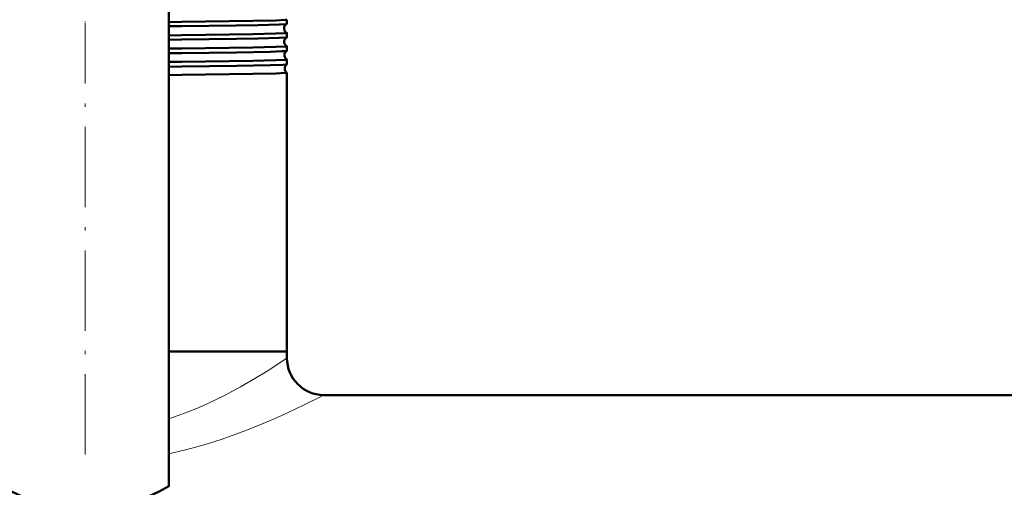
# Model space of a CAD drawing. Extents: x -2073 to 2460, y -1789 to 708.
# Tile 42 of 93: x 637 to 784, y -1636 to -1566. Entities that reach past the tile are written whole.
import ezdxf

# ---------------------------------------------------------------- set-up
doc = ezdxf.new("R2010")
doc.units = 0
doc.linetypes.add('DASHDOT', pattern=[18.5, 12, -3, 0.5, -3])

msp = doc.modelspace()

# ---------------------------------------------------------------- linework, layer by layer
at = {"color": 7, "lineweight": 50}
for p, q in [((659.07, -1635.66), (659.07, -1561.89)), ((659.07, -1566.24), (661.02, -1566.22)), ((676.72, -1566.5), (676.72, -1565.88)), ((659.07, -1566.87), (661.02, -1566.84)), ((676.72, -1568.52), (676.72, -1567.87)), ((659.07, -1568.23), (661.02, -1568.21)), ((659.07, -1568.89), (661.02, -1568.86)), ((659.07, -1570.21), (661.02, -1570.19)), ((659.07, -1570.9), (661.02, -1570.88)), ((676.71, -1570.54), (676.72, -1570.54)), ((676.72, -1570.54), (676.72, -1569.85)), ((659.07, -1572.19), (661.02, -1572.17)), ((676.72, -1571.83), (676.71, -1571.83)), ((676.72, -1572.56), (676.72, -1571.83)), ((659.07, -1572.93), (661.02, -1572.9)), ((676.71, -1572.56), (676.72, -1572.56)), ((676.72, -1573.81), (676.71, -1573.81)), ((676.72, -1615.5), (676.72, -1573.81)), ((659.07, -1574.17), (661.02, -1574.15)), ((661.02, -1615.5), (659.07, -1615.5)), ((676.72, -1615.5), (659.07, -1615.5)), ((676.72, -1615.5), (661.02, -1615.5)), ((676.72, -1616.5), (676.72, -1615.5)), ((868.57, -1622), (682.22, -1622))]:
    msp.add_line(p, q, dxfattribs=at)
at = {"color": 7, "linetype": 'DASHDOT', "lineweight": 18, "ltscale": 0.03884}
msp.add_line((646.57, -1567.65), (646.57, -1566.09), dxfattribs=at)
at = {"color": 7, "linetype": 'DASHDOT', "lineweight": 18}
msp.add_line((646.57, -1630.9), (646.57, -1566.83), dxfattribs=at)
at = {"color": 7, "linetype": 'DASHDOT', "lineweight": 18, "ltscale": 0.039807}
msp.add_line((646.57, -1569.67), (646.57, -1568.07), dxfattribs=at)
at = {"color": 7, "linetype": 'DASHDOT', "lineweight": 18, "ltscale": 0.040921}
msp.add_line((646.57, -1571.69), (646.57, -1570.05), dxfattribs=at)
at = {"color": 7, "lineweight": 50}
for points in [[(661.02, -1566.22), (671.6, -1566.07), (675.05, -1565.99), (676.52, -1565.92), (676.69, -1565.89), (676.71, -1565.89), (676.71, -1565.89), (676.71, -1565.88), (676.72, -1565.88)], [(661.02, -1566.84), (669.14, -1566.73), (672.39, -1566.68), (675.53, -1566.59), (676.53, -1566.54), (676.67, -1566.52), (676.71, -1566.51)], [(661.02, -1568.21), (671.6, -1568.05), (675.05, -1567.97), (676.52, -1567.9), (676.69, -1567.88), (676.71, -1567.87), (676.71, -1567.87), (676.71, -1567.87), (676.72, -1567.87)], [(661.02, -1568.86), (669.16, -1568.75), (672.41, -1568.69), (675.54, -1568.61), (676.54, -1568.55), (676.68, -1568.53), (676.71, -1568.52)], [(661.02, -1570.19), (671.6, -1570.04), (675.05, -1569.96), (676.52, -1569.89), (676.69, -1569.86), (676.71, -1569.86), (676.71, -1569.86), (676.71, -1569.85), (676.72, -1569.85)], [(661.02, -1570.88), (669.19, -1570.77), (674.27, -1570.67), (675.97, -1570.61), (676.47, -1570.58), (676.67, -1570.55), (676.7, -1570.55), (676.71, -1570.54)], [(661.02, -1572.17), (671.6, -1572.02), (675.05, -1571.94), (676.52, -1571.87), (676.69, -1571.84), (676.71, -1571.84), (676.71, -1571.84), (676.71, -1571.83), (676.72, -1571.83)], [(661.02, -1572.9), (669.21, -1572.79), (674.28, -1572.69), (676.16, -1572.62), (676.63, -1572.58), (676.7, -1572.57), (676.71, -1572.56)], [(661.02, -1574.15), (671.6, -1574), (675.05, -1573.92), (676.52, -1573.85), (676.69, -1573.82), (676.71, -1573.82), (676.71, -1573.81), (676.71, -1573.81), (676.72, -1573.81)]]:
    msp.add_lwpolyline(points, dxfattribs=at)
at = {"color": 7, "lineweight": 18}
for points in [[(659.07, -1625.56), (660.46, -1625.08), (661.81, -1624.57), (663.33, -1623.96), (664.79, -1623.31), (667.38, -1622.06), (669.79, -1620.77), (671.94, -1619.53), (673.78, -1618.41), (676.72, -1616.5)], [(659.07, -1630.8), (661.75, -1630.16), (664.35, -1629.44), (666.86, -1628.64), (668.67, -1628.02), (670.41, -1627.37), (672.31, -1626.62), (674.11, -1625.86), (675.95, -1625.05), (679.1, -1623.57), (682.22, -1622)]]:
    msp.add_lwpolyline(points, dxfattribs=at)
at = {"color": 7, "lineweight": 50}
for centre, radius, start, end in [((677.02, -1567.18), 0.743, 114.6955, 187.0738), ((676.7, -1566.5), 0.0117, 281.8731, 339.3227), ((677.02, -1567.19), 0.742, 186.8602, 245.3779), ((676.7, -1567.87), 0.0115, 20.8385, 78.4599), ((677.05, -1569.18), 0.744, 117.5499, 187.0528), ((677.05, -1569.19), 0.743, 186.8923, 242.5147), ((676.71, -1568.52), 0.00962, 285.9345, 343.1787), ((677.09, -1571.18), 0.744, 120.5158, 187.04), ((676.71, -1569.85), 0.00926, 16.5559, 74.1981), ((677.09, -1571.19), 0.743, 186.9091, 239.5376), ((677.12, -1573.18), 0.745, 123.6108, 187.0226), ((677.12, -1573.19), 0.744, 186.9247, 236.4417), ((682.22, -1616.5), 5.5, 180, 270), ((646.57, -1614), 25, 240, 300)]:
    msp.add_arc(centre, radius, start, end, dxfattribs=at)

doc.saveas('drawing.dxf')
